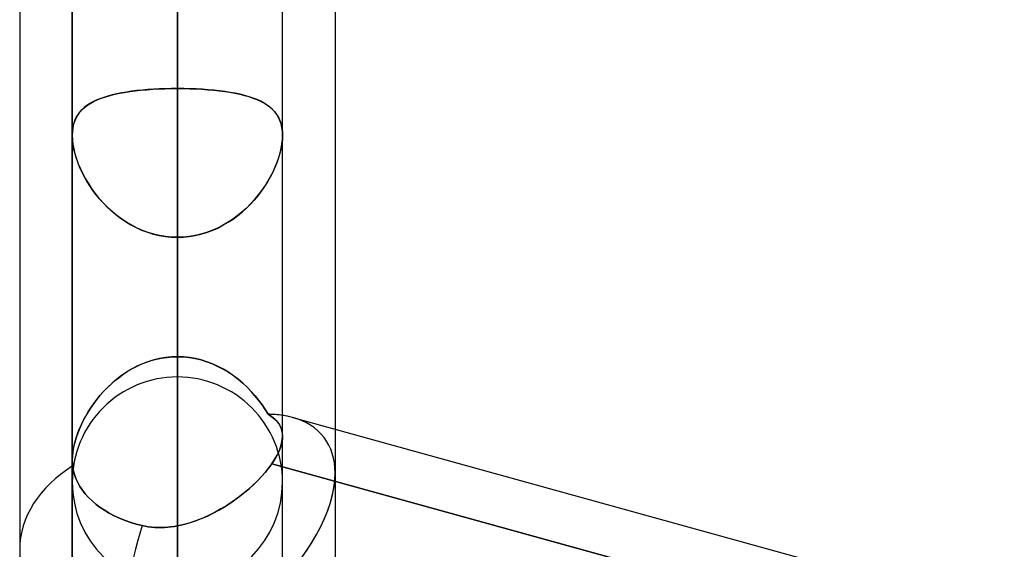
# Model space of a CAD drawing. Header units: millimetres. Extents: x -132 to 52, y -156 to 156.
# Tile 5 of 79: x -64 to -59.32, y -69.12 to -66.6. Entities that reach past the tile are written whole.
import ezdxf

# ---------------------------------------------------------------- set-up
doc = ezdxf.new("R2010")
doc.units = ezdxf.units.MM
doc.layers.add('MAIN-1', color=7, linetype='Continuous')

msp = doc.modelspace()

# ---------------------------------------------------------------- linework, layer by layer
at = {"layer": 'MAIN-1'}
for p, q in [((-63.25, 0), (-63.25, -68.2038)), ((-63.25, 0), (-63.25, -69.0087)), ((-63.75, 0), (-63.75, -68.6965)), ((-63.75, 0), (-63.75, -68.6965)), ((-63.25, -69.0087), (-63.25, 0)), ((-63.25, -68.2038), (-63.25, 0)), ((-62.75, -68.5822), (-62.75, 0)), ((-62.75, -68.5822), (-62.75, 0)), ((-64, -36.0271), (-64, -69.1197)), ((-64, -36.0271), (-64, -69.1197)), ((-62.5, -36.3893), (-62.5, -68.5488)), ((-62.5, -36.3893), (-62.5, -68.7575)), ((-64, -39.2091), (-64, -72.3017)), ((-64, -39.2091), (-64, -69.1197)), ((-62.5, -39.5712), (-62.5, -68.7575)), ((-62.5, -39.5712), (-62.5, -71.9395)), ((-63.25, -50.3701), (-63.25, -68.3)), ((-63.75, -50.5947), (-63.75, -68.8)), ((-63.75, -68.8), (-63.75, -50.5947)), ((-62.75, -68.8), (-62.75, -50.5947)), ((-62.75, -68.8), (-62.75, -50.5947)), ((-63.25, -69.3), (-63.25, -51.0779)), ((-63.25, -55.8903), (-63.25, -76.1)), ((-63.75, -56.1142), (-63.75, -76.6)), ((-63.75, -76.6), (-63.75, -56.1142)), ((-62.75, -76.6), (-62.75, -56.1142)), ((-62.75, -76.6), (-62.75, -56.1142)), ((-63.25, -77.1), (-63.25, -56.598)), ((-63.25, -61.4096), (-63.25, -83.9)), ((-63.75, -61.633), (-63.75, -84.4)), ((-63.75, -84.4), (-63.75, -61.633)), ((-62.75, -84.4), (-62.75, -61.633)), ((-62.75, -84.4), (-62.75, -61.633)), ((-63.25, -84.9), (-63.25, -62.1172)), ((-63.25, -62.1172), (-63.25, -66.9283)), ((-63.25, -66.9283), (-63.25, -62.1172)), ((-63.25, -68.2038), (-63.25, -63.3931)), ((-63.25, -63.3931), (-63.25, -68.2038)), ((-63.25, -64.4796), (-63.25, -69.2885)), ((-63.25, -69.2885), (-63.25, -64.4796)), ((-63.25, -71.4098), (-63.25, -66.6009)), ((-63.25, -66.6009), (-63.25, -71.4098)), ((-63.5807, -66.9641), (-63.6002, -66.9702)), ((-63.591, -66.9672), (-63.5701, -66.9612)), ((-63.5602, -66.9586), (-63.5807, -66.9641)), ((-63.5701, -66.9612), (-63.5482, -66.9558)), ((-63.5385, -66.9536), (-63.5602, -66.9586)), ((-63.5482, -66.9558), (-63.5252, -66.9509)), ((-63.5159, -66.9491), (-63.5385, -66.9536)), ((-63.5252, -66.9509), (-63.5011, -66.9465)), ((-63.4923, -66.9451), (-63.5159, -66.9491)), ((-63.5011, -66.9465), (-63.4761, -66.9426)), ((-63.4679, -66.9415), (-63.4923, -66.9451)), ((-63.4761, -66.9426), (-63.4501, -66.9393)), ((-63.4427, -66.9384), (-63.4679, -66.9415)), ((-63.4501, -66.9393), (-63.4233, -66.9363)), ((-63.4166, -66.9357), (-63.4427, -66.9384)), ((-63.4233, -66.9363), (-63.3956, -66.9339)), ((-63.3899, -66.9334), (-63.4166, -66.9357)), ((-63.3956, -66.9339), (-63.3674, -66.9319)), ((-63.3626, -66.9316), (-63.3899, -66.9334)), ((-63.3674, -66.9319), (-63.3386, -66.9303)), ((-63.3349, -66.9301), (-63.3626, -66.9316)), ((-63.3386, -66.9303), (-63.3095, -66.9292)), ((-63.3069, -66.9291), (-63.3349, -66.9301)), ((-63.3095, -66.9292), (-63.2799, -66.9285)), ((-63.2786, -66.9285), (-63.3069, -66.9291)), ((-63.2799, -66.9285), (-63.25, -66.9283)), ((-63.25, -66.9283), (-63.2786, -66.9285)), ((-63.25, -66.9283), (-63.25, -91.7)), ((-63.2201, -66.9285), (-63.25, -66.9283)), ((-63.25, -66.9283), (-63.2204, -66.9285)), ((-63.2204, -66.9285), (-63.1911, -66.9292)), ((-63.1905, -66.9292), (-63.2201, -66.9285)), ((-63.1911, -66.9292), (-63.1621, -66.9303)), ((-63.1614, -66.9303), (-63.1905, -66.9292)), ((-63.1621, -66.9303), (-63.1335, -66.9318)), ((-63.1326, -66.9319), (-63.1614, -66.9303)), ((-63.1335, -66.9318), (-63.1053, -66.9338)), ((-63.1044, -66.9339), (-63.1326, -66.9319)), ((-63.1053, -66.9338), (-63.0777, -66.9362)), ((-63.0767, -66.9363), (-63.1044, -66.9339)), ((-63.0777, -66.9362), (-63.0509, -66.9391)), ((-63.0499, -66.9393), (-63.0767, -66.9363)), ((-63.0509, -66.9391), (-63.025, -66.9425)), ((-63.0239, -66.9426), (-63.0499, -66.9393)), ((-63.025, -66.9425), (-63, -66.9463)), ((-62.9989, -66.9465), (-63.0239, -66.9426)), ((-63, -66.9463), (-62.976, -66.9507)), ((-62.9748, -66.9509), (-62.9989, -66.9465)), ((-62.976, -66.9507), (-62.9529, -66.9555)), ((-62.9518, -66.9558), (-62.9748, -66.9509)), ((-62.9529, -66.9555), (-62.9309, -66.9609)), ((-62.9299, -66.9612), (-62.9518, -66.9558)), ((-62.9309, -66.9609), (-62.9101, -66.9669)), ((-62.909, -66.9672), (-62.9299, -66.9612)), ((-63.6805, -67.0092), (-63.6931, -67.019)), ((-63.6902, -67.0166), (-63.6769, -67.0066)), ((-63.6668, -67.0001), (-63.6805, -67.0092)), ((-63.6769, -67.0066), (-63.6622, -66.9973)), ((-63.6519, -66.9917), (-63.6668, -67.0001)), ((-63.6622, -66.9973), (-63.6463, -66.9888)), ((-63.6358, -66.9839), (-63.6519, -66.9917)), ((-63.6463, -66.9888), (-63.6291, -66.981)), ((-63.6186, -66.9768), (-63.6358, -66.9839)), ((-63.6291, -66.981), (-63.6106, -66.9738)), ((-63.6002, -66.9702), (-63.6186, -66.9768)), ((-63.6106, -66.9738), (-63.591, -66.9672)), ((-62.9101, -66.9669), (-62.8904, -66.9734)), ((-62.8894, -66.9738), (-62.909, -66.9672)), ((-62.8904, -66.9734), (-62.872, -66.9805)), ((-62.8709, -66.981), (-62.8894, -66.9738)), ((-62.872, -66.9805), (-62.8548, -66.9883)), ((-62.8537, -66.9888), (-62.8709, -66.981)), ((-62.8548, -66.9883), (-62.8389, -66.9967)), ((-62.8378, -66.9973), (-62.8537, -66.9888)), ((-62.8389, -66.9967), (-62.8242, -67.0058)), ((-62.8231, -67.0066), (-62.8378, -66.9973)), ((-62.8242, -67.0058), (-62.8108, -67.0157)), ((-62.8098, -67.0166), (-62.8231, -67.0066)), ((-63.7239, -67.0538), (-63.7317, -67.0673)), ((-63.7308, -67.0656), (-63.7226, -67.0518)), ((-63.7148, -67.0412), (-63.7239, -67.0538)), ((-63.7226, -67.0518), (-63.7131, -67.0391)), ((-63.7045, -67.0296), (-63.7148, -67.0412)), ((-63.7131, -67.0391), (-63.7023, -67.0274)), ((-63.6931, -67.019), (-63.7045, -67.0296)), ((-63.7023, -67.0274), (-63.6902, -67.0166)), ((-62.8108, -67.0157), (-62.7986, -67.0265)), ((-62.7977, -67.0274), (-62.8098, -67.0166)), ((-62.7986, -67.0265), (-62.7876, -67.0382)), ((-62.7869, -67.0391), (-62.7977, -67.0274)), ((-62.7876, -67.0382), (-62.7779, -67.051)), ((-62.7774, -67.0518), (-62.7869, -67.0391)), ((-62.7779, -67.051), (-62.7696, -67.0648)), ((-62.7692, -67.0656), (-62.7774, -67.0518)), ((-63.7434, -67.0978), (-63.7471, -67.1147)), ((-63.7469, -67.1138), (-63.743, -67.0966)), ((-63.7382, -67.082), (-63.7434, -67.0978)), ((-63.743, -67.0966), (-63.7376, -67.0805)), ((-63.7317, -67.0673), (-63.7382, -67.082)), ((-63.7376, -67.0805), (-63.7308, -67.0656)), ((-62.7696, -67.0648), (-62.7626, -67.0798)), ((-62.7624, -67.0805), (-62.7692, -67.0656)), ((-62.7626, -67.0798), (-62.7571, -67.0961)), ((-62.757, -67.0966), (-62.7624, -67.0805)), ((-62.7571, -67.0961), (-62.7532, -67.1135)), ((-62.7531, -67.1138), (-62.757, -67.0966)), ((-63.75, -67.1513), (-63.7492, -67.1321)), ((-63.7493, -67.1325), (-63.75, -67.1513)), ((-63.7493, -67.1708), (-63.75, -67.1513)), ((-63.75, -67.1513), (-63.7492, -67.1718)), ((-63.75, -67.1513), (-63.75, -92.2)), ((-63.75, -67.1513), (-63.75, -68.6964)), ((-63.7471, -67.1147), (-63.7493, -67.1325)), ((-63.7492, -67.1321), (-63.7469, -67.1138)), ((-62.7532, -67.1135), (-62.7508, -67.1319)), ((-62.7508, -67.1321), (-62.7531, -67.1138)), ((-62.7508, -67.1319), (-62.75, -67.1513)), ((-62.75, -67.1513), (-62.7508, -67.1321)), ((-62.7507, -67.1708), (-62.75, -67.1513)), ((-62.75, -67.1513), (-62.7507, -67.1711)), ((-62.75, -92.2), (-62.75, -67.1513)), ((-62.75, -68.5822), (-62.75, -67.1513)), ((-63.7471, -67.1911), (-63.7493, -67.1708)), ((-63.7492, -67.1718), (-63.7468, -67.1934)), ((-63.7434, -67.2124), (-63.7471, -67.1911)), ((-63.7468, -67.1934), (-63.7427, -67.2158)), ((-62.753, -67.1918), (-62.7568, -67.2135)), ((-62.7566, -67.2124), (-62.7529, -67.1911)), ((-62.7507, -67.1711), (-62.753, -67.1918)), ((-62.7529, -67.1911), (-62.7507, -67.1708)), ((-63.7384, -67.2342), (-63.7434, -67.2124)), ((-63.7427, -67.2158), (-63.7371, -67.2388)), ((-63.7319, -67.2563), (-63.7384, -67.2342)), ((-63.7371, -67.2388), (-63.73, -67.2622)), ((-62.762, -67.2356), (-62.7687, -67.2581)), ((-62.7681, -67.2563), (-62.7616, -67.2342)), ((-62.7568, -67.2135), (-62.762, -67.2356)), ((-62.7616, -67.2342), (-62.7566, -67.2124)), ((-63.7241, -67.2787), (-63.7319, -67.2563)), ((-63.73, -67.2622), (-63.7214, -67.2858)), ((-63.7151, -67.3012), (-63.7241, -67.2787)), ((-63.7214, -67.2858), (-63.7114, -67.3096)), ((-62.7767, -67.2809), (-62.786, -67.3038)), ((-62.7849, -67.3012), (-62.7759, -67.2787)), ((-62.7687, -67.2581), (-62.7767, -67.2809)), ((-62.7759, -67.2787), (-62.7681, -67.2563)), ((-63.7049, -67.3237), (-63.7151, -67.3012)), ((-63.7114, -67.3096), (-63.7001, -67.3334)), ((-63.6934, -67.3461), (-63.7049, -67.3237)), ((-63.7001, -67.3334), (-63.6874, -67.357)), ((-62.7967, -67.3268), (-62.8085, -67.3497)), ((-62.8066, -67.3461), (-62.7951, -67.3237)), ((-62.786, -67.3038), (-62.7967, -67.3268)), ((-62.7951, -67.3237), (-62.7849, -67.3012)), ((-63.6808, -67.3684), (-63.6934, -67.3461)), ((-63.6874, -67.357), (-63.6735, -67.3804)), ((-63.667, -67.3906), (-63.6808, -67.3684)), ((-63.6735, -67.3804), (-63.6583, -67.4035)), ((-62.8216, -67.3724), (-62.8358, -67.3948)), ((-62.833, -67.3906), (-62.8192, -67.3684)), ((-62.8085, -67.3497), (-62.8216, -67.3724)), ((-62.8192, -67.3684), (-62.8066, -67.3461)), ((-63.652, -67.4125), (-63.667, -67.3906)), ((-63.6583, -67.4035), (-63.6419, -67.426)), ((-63.6357, -67.434), (-63.652, -67.4125)), ((-63.6419, -67.426), (-63.6244, -67.448)), ((-62.8512, -67.4168), (-62.8676, -67.4382)), ((-62.8643, -67.434), (-62.848, -67.4125)), ((-62.8358, -67.3948), (-62.8512, -67.4168)), ((-62.848, -67.4125), (-62.833, -67.3906)), ((-63.6184, -67.455), (-63.6357, -67.434)), ((-63.6244, -67.448), (-63.6057, -67.4692)), ((-63.5998, -67.4755), (-63.6184, -67.455)), ((-63.6057, -67.4692), (-63.586, -67.4896)), ((-63.5802, -67.4953), (-63.5998, -67.4755)), ((-62.9037, -67.4792), (-62.9232, -67.4985)), ((-62.9198, -67.4953), (-62.9002, -67.4755)), ((-62.8852, -67.4591), (-62.9037, -67.4792)), ((-62.9002, -67.4755), (-62.8816, -67.455)), ((-62.8676, -67.4382), (-62.8852, -67.4591)), ((-62.8816, -67.455), (-62.8643, -67.434)), ((-63.586, -67.4896), (-63.5652, -67.5091)), ((-63.5594, -67.5142), (-63.5802, -67.4953)), ((-63.5652, -67.5091), (-63.5433, -67.5276)), ((-63.5376, -67.5321), (-63.5594, -67.5142)), ((-62.9438, -67.5169), (-62.9652, -67.5344)), ((-62.9624, -67.5321), (-62.9406, -67.5142)), ((-62.9232, -67.4985), (-62.9438, -67.5169)), ((-62.9406, -67.5142), (-62.9198, -67.4953)), ((-63.5433, -67.5276), (-63.5205, -67.545)), ((-63.5149, -67.5489), (-63.5376, -67.5321)), ((-63.5205, -67.545), (-63.4967, -67.5612)), ((-63.4914, -67.5645), (-63.5149, -67.5489)), ((-63.4967, -67.5612), (-63.4719, -67.576)), ((-63.4669, -67.5788), (-63.4914, -67.5645)), ((-63.0109, -67.5659), (-63.035, -67.5799)), ((-63.0331, -67.5788), (-63.0086, -67.5645)), ((-62.9876, -67.5507), (-63.0109, -67.5659)), ((-63.0086, -67.5645), (-62.9851, -67.5489)), ((-62.9652, -67.5344), (-62.9876, -67.5507)), ((-62.9851, -67.5489), (-62.9624, -67.5321)), ((-63.4719, -67.576), (-63.4463, -67.5895)), ((-63.4417, -67.5917), (-63.4669, -67.5788)), ((-63.4463, -67.5895), (-63.4199, -67.6014)), ((-63.4157, -67.6031), (-63.4417, -67.5917)), ((-63.4199, -67.6014), (-63.3928, -67.6117)), ((-63.389, -67.613), (-63.4157, -67.6031)), ((-63.3928, -67.6117), (-63.365, -67.6202)), ((-63.3619, -67.6211), (-63.389, -67.613)), ((-63.1119, -67.6133), (-63.1388, -67.6213)), ((-63.1381, -67.6211), (-63.111, -67.613)), ((-63.0856, -67.6037), (-63.1119, -67.6133)), ((-63.111, -67.613), (-63.0843, -67.6031)), ((-63.06, -67.5925), (-63.0856, -67.6037)), ((-63.0843, -67.6031), (-63.0583, -67.5917)), ((-63.035, -67.5799), (-63.06, -67.5925)), ((-63.0583, -67.5917), (-63.0331, -67.5788)), ((-63.365, -67.6202), (-63.3367, -67.627)), ((-63.3344, -67.6274), (-63.3619, -67.6211)), ((-63.3367, -67.627), (-63.308, -67.6319)), ((-63.3065, -67.6321), (-63.3344, -67.6274)), ((-63.308, -67.6319), (-63.2791, -67.6348)), ((-63.2784, -67.6348), (-63.3065, -67.6321)), ((-63.2791, -67.6348), (-63.25, -67.6358)), ((-63.25, -67.6358), (-63.2784, -67.6348)), ((-63.25, -67.6358), (-63.2216, -67.6348)), ((-63.2219, -67.6349), (-63.25, -67.6358)), ((-63.25, -92.7), (-63.25, -67.6358)), ((-63.25, -67.6358), (-63.25, -72.4465)), ((-63.25, -72.4465), (-63.25, -67.6358)), ((-63.1939, -67.6321), (-63.2219, -67.6349)), ((-63.2216, -67.6348), (-63.1935, -67.6321)), ((-63.1662, -67.6276), (-63.1939, -67.6321)), ((-63.1935, -67.6321), (-63.1656, -67.6274)), ((-63.1388, -67.6213), (-63.1662, -67.6276)), ((-63.1656, -67.6274), (-63.1381, -67.6211)), ((-63.3897, -68.2275), (-63.4165, -68.2376)), ((-63.398, -68.2304), (-63.3742, -68.2224)), ((-63.3624, -68.2191), (-63.3897, -68.2275)), ((-63.3742, -68.2224), (-63.3499, -68.2158)), ((-63.3348, -68.2124), (-63.3624, -68.2191)), ((-63.3499, -68.2158), (-63.3254, -68.2106)), ((-63.3068, -68.2077), (-63.3348, -68.2124)), ((-63.3254, -68.2106), (-63.3005, -68.2069)), ((-63.2785, -68.2048), (-63.3068, -68.2077)), ((-63.3005, -68.2069), (-63.2754, -68.2046)), ((-63.25, -68.2038), (-63.2785, -68.2048)), ((-63.2754, -68.2046), (-63.25, -68.2038)), ((-63.25, -68.2038), (-63.2214, -68.2048)), ((-63.2212, -68.2048), (-63.25, -68.2038)), ((-63.2214, -68.2048), (-63.193, -68.2077)), ((-63.1927, -68.2077), (-63.2212, -68.2048)), ((-63.193, -68.2077), (-63.1649, -68.2125)), ((-63.1646, -68.2126), (-63.1927, -68.2077)), ((-63.1649, -68.2125), (-63.1372, -68.2191)), ((-63.1368, -68.2193), (-63.1646, -68.2126)), ((-63.1372, -68.2191), (-63.1099, -68.2276)), ((-63.1095, -68.2277), (-63.1368, -68.2193)), ((-63.1099, -68.2276), (-63.0831, -68.2378)), ((-63.0828, -68.2379), (-63.1095, -68.2277)), ((-63.5091, -68.2886), (-63.4882, -68.2748)), ((-63.4677, -68.2626), (-63.4921, -68.2773)), ((-63.4882, -68.2748), (-63.4666, -68.262)), ((-63.4425, -68.2494), (-63.4677, -68.2626)), ((-63.4666, -68.262), (-63.4444, -68.2503)), ((-63.4444, -68.2503), (-63.4215, -68.2397)), ((-63.4165, -68.2376), (-63.4425, -68.2494)), ((-63.4215, -68.2397), (-63.398, -68.2304)), ((-63.0831, -68.2378), (-63.057, -68.2496)), ((-63.0567, -68.2498), (-63.0828, -68.2379)), ((-63.057, -68.2496), (-63.0317, -68.263)), ((-63.0314, -68.2631), (-63.0567, -68.2498)), ((-63.0317, -68.263), (-63.0072, -68.2777)), ((-63.007, -68.2779), (-63.0314, -68.2631)), ((-63.5673, -68.3355), (-63.5487, -68.319)), ((-63.5382, -68.3104), (-63.5599, -68.3288)), ((-63.5487, -68.319), (-63.5292, -68.3034)), ((-63.5156, -68.2933), (-63.5382, -68.3104)), ((-63.5292, -68.3034), (-63.5091, -68.2886)), ((-63.4921, -68.2773), (-63.5156, -68.2933)), ((-63.0072, -68.2777), (-62.9837, -68.2938)), ((-62.9835, -68.2939), (-63.007, -68.2779)), ((-62.9837, -68.2938), (-62.961, -68.311)), ((-62.961, -68.3111), (-62.9835, -68.2939)), ((-62.961, -68.311), (-62.9393, -68.3294)), ((-62.9394, -68.3294), (-62.961, -68.3111)), ((-63.6, -68.368), (-63.6184, -68.3888)), ((-63.6023, -68.3705), (-63.5852, -68.3527)), ((-63.5805, -68.348), (-63.6, -68.368)), ((-63.5852, -68.3527), (-63.5673, -68.3355)), ((-63.5599, -68.3288), (-63.5805, -68.348)), ((-62.9188, -68.3487), (-62.9394, -68.3294)), ((-62.9393, -68.3294), (-62.9187, -68.3488)), ((-62.8993, -68.3688), (-62.9188, -68.3487)), ((-62.9187, -68.3488), (-62.8992, -68.3689)), ((-62.8809, -68.3896), (-62.8993, -68.3688)), ((-62.8992, -68.3689), (-62.8808, -68.3897)), ((-63.6356, -68.4101), (-63.6517, -68.4318)), ((-63.6481, -68.4268), (-63.6337, -68.4076)), ((-63.6184, -68.3888), (-63.6356, -68.4101)), ((-63.6337, -68.4076), (-63.6184, -68.3888)), ((-63.6184, -68.3888), (-63.6023, -68.3705)), ((-62.8636, -68.411), (-62.8809, -68.3896)), ((-62.8808, -68.3897), (-62.8636, -68.4111)), ((-62.8475, -68.4329), (-62.8636, -68.411)), ((-62.8636, -68.4111), (-62.8475, -68.433)), ((-63.6666, -68.4539), (-63.6803, -68.4762)), ((-63.6741, -68.4659), (-63.6616, -68.4462)), ((-63.6517, -68.4318), (-63.6666, -68.4539)), ((-63.6616, -68.4462), (-63.6481, -68.4268)), ((-62.8326, -68.4551), (-62.8475, -68.4329)), ((-62.8475, -68.433), (-62.8326, -68.4551)), ((-62.8326, -68.4551), (-62.8189, -68.4775)), ((-62.8189, -68.4775), (-62.8326, -68.4551)), ((-63.7062, -68.5254), (-63.6965, -68.5055)), ((-63.6929, -68.4987), (-63.7043, -68.5214)), ((-63.6965, -68.5055), (-63.6858, -68.4857)), ((-63.6803, -68.4762), (-63.6929, -68.4987)), ((-63.6858, -68.4857), (-63.6741, -68.4659)), ((-62.8189, -68.4775), (-62.8049, -68.4865)), ((-62.8065, -68.4854), (-62.8189, -68.4775)), ((-62.7952, -68.4937), (-62.8065, -68.4854)), ((-62.8049, -68.4865), (-62.7925, -68.496)), ((-62.7851, -68.5025), (-62.7952, -68.4937)), ((-62.7925, -68.496), (-62.7815, -68.5061)), ((-62.7761, -68.5119), (-62.7851, -68.5025)), ((-62.7815, -68.5061), (-62.7721, -68.5168)), ((-62.7012, -68.4932), (-50.95, -71.739)), ((-62.7012, -68.4932), (-37.5466, -75.4412)), ((-63.7146, -68.5443), (-63.7237, -68.5671)), ((-63.723, -68.5652), (-63.7151, -68.5453)), ((-63.7151, -68.5453), (-63.7062, -68.5254)), ((-63.7043, -68.5214), (-63.7146, -68.5443)), ((-62.7683, -68.522), (-62.7761, -68.5119)), ((-62.7721, -68.5168), (-62.7643, -68.5283)), ((-62.7618, -68.5326), (-62.7683, -68.522)), ((-62.7643, -68.5283), (-62.7581, -68.5405)), ((-62.7567, -68.544), (-62.7618, -68.5326)), ((-62.7581, -68.5405), (-62.7537, -68.5536)), ((-62.753, -68.5559), (-62.7567, -68.544)), ((-62.7537, -68.5536), (-62.7509, -68.5674)), ((-62.7508, -68.5686), (-62.753, -68.5559)), ((-62.5, -68.5488), (-62.5, -68.7575)), ((-63.7316, -68.5898), (-63.7381, -68.6122)), ((-63.736, -68.6046), (-63.73, -68.585)), ((-63.7237, -68.5671), (-63.7316, -68.5898)), ((-63.73, -68.585), (-63.723, -68.5652)), ((-62.7541, -68.6156), (-62.751, -68.5983)), ((-62.7508, -68.5963), (-62.7531, -68.6113)), ((-62.751, -68.5983), (-62.75, -68.5819)), ((-62.7509, -68.5674), (-62.75, -68.5821)), ((-62.75, -68.5819), (-62.7508, -68.5686)), ((-62.75, -68.5821), (-62.7508, -68.5963)), ((-62.75, -69.624), (-62.75, -68.5822)), ((-63.7477, -68.6613), (-63.7449, -68.6429)), ((-63.7433, -68.6343), (-63.747, -68.6557)), ((-63.7449, -68.6429), (-63.741, -68.6239)), ((-63.7381, -68.6122), (-63.7433, -68.6343)), ((-63.741, -68.6239), (-63.736, -68.6046)), ((-62.7627, -68.6431), (-62.7699, -68.66)), ((-62.7666, -68.6527), (-62.7593, -68.6338)), ((-62.7571, -68.6269), (-62.7627, -68.6431)), ((-62.7593, -68.6338), (-62.7541, -68.6156)), ((-62.7531, -68.6113), (-62.7571, -68.6269)), ((-63.7492, -68.6763), (-63.75, -68.696)), ((-63.75, -68.6961), (-63.7494, -68.6791)), ((-63.75, -68.696), (-63.75, -68.7007)), ((-63.75, -68.7008), (-63.75, -68.6961)), ((-63.75, -68.6964), (-63.75, -69.5048)), ((-63.7494, -68.6791), (-63.7477, -68.6613)), ((-63.747, -68.6557), (-63.7492, -68.6763)), ((-62.8011, -68.7133), (-62.7875, -68.6925)), ((-62.7892, -68.6953), (-62.8011, -68.7133)), ((-62.7788, -68.6775), (-62.7892, -68.6953)), ((-62.7875, -68.6925), (-62.776, -68.6723)), ((-62.7699, -68.66), (-62.7788, -68.6775)), ((-62.776, -68.6723), (-62.7666, -68.6527)), ((-63.75, -68.7007), (-63.7498, -68.7054)), ((-63.7499, -68.7055), (-63.75, -68.7008)), ((-63.7496, -68.71), (-63.7499, -68.7055)), ((-63.7498, -68.7054), (-63.7496, -68.71)), ((-63.7496, -68.71), (-63.7493, -68.7145)), ((-63.7493, -68.7146), (-63.7496, -68.71)), ((-63.7493, -68.7145), (-63.7489, -68.719)), ((-63.7489, -68.719), (-63.7493, -68.7146)), ((-63.7489, -68.719), (-63.7484, -68.7234)), ((-63.7484, -68.7234), (-63.7489, -68.719)), ((-63.7484, -68.7234), (-63.7451, -68.7434)), ((-63.7451, -68.7434), (-63.7484, -68.7234)), ((-63.7451, -68.7434), (-63.7398, -68.7634)), ((-63.7398, -68.7634), (-63.7451, -68.7434)), ((-62.816, -68.7337), (-62.8327, -68.7543)), ((-62.8309, -68.7522), (-62.8153, -68.7327)), ((-62.8011, -68.7134), (-62.816, -68.7337)), ((-62.8153, -68.7327), (-62.8011, -68.7133)), ((-50.95, -71.9868), (-62.8011, -68.7133)), ((-62.8011, -68.7133), (-50.9288, -71.9926)), ((-63.7398, -68.7634), (-63.7326, -68.7832)), ((-63.7326, -68.7832), (-63.7398, -68.7634)), ((-63.7326, -68.7832), (-63.7238, -68.8023)), ((-63.7238, -68.8023), (-63.7326, -68.7832)), ((-62.8511, -68.7751), (-62.8709, -68.7958)), ((-62.8665, -68.7913), (-62.848, -68.7718)), ((-62.8327, -68.7543), (-62.8511, -68.7751)), ((-62.848, -68.7718), (-62.8309, -68.7522)), ((-62.5, -68.7575), (-62.5, -70.1049)), ((-63.7238, -68.8023), (-63.7136, -68.8204)), ((-63.7136, -68.8204), (-63.7238, -68.8023)), ((-63.7136, -68.8204), (-63.702, -68.8378)), ((-63.702, -68.8378), (-63.7136, -68.8204)), ((-62.9146, -68.8362), (-62.9382, -68.8559)), ((-62.9294, -68.8487), (-62.9073, -68.8299)), ((-62.8921, -68.8162), (-62.9146, -68.8362)), ((-62.9073, -68.8299), (-62.8863, -68.8107)), ((-62.8709, -68.7958), (-62.8921, -68.8162)), ((-62.8863, -68.8107), (-62.8665, -68.7913)), ((-63.702, -68.8378), (-63.6882, -68.8555)), ((-63.6882, -68.8555), (-63.702, -68.8378)), ((-63.6882, -68.8555), (-63.6726, -68.8729)), ((-63.6726, -68.8729), (-63.6882, -68.8555)), ((-63.6726, -68.8729), (-63.6552, -68.8898)), ((-63.6552, -68.8898), (-63.6726, -68.8729)), ((-62.963, -68.8749), (-62.9887, -68.8934)), ((-62.9764, -68.8848), (-62.9525, -68.867)), ((-62.9382, -68.8559), (-62.963, -68.8749)), ((-62.9525, -68.867), (-62.9294, -68.8487)), ((-63.6552, -68.8898), (-63.6364, -68.9058)), ((-63.6364, -68.9058), (-63.6552, -68.8898)), ((-63.6364, -68.9058), (-63.6167, -68.9206)), ((-63.6167, -68.9206), (-63.6364, -68.9058)), ((-63.6167, -68.9206), (-63.5964, -68.9342)), ((-63.5964, -68.9342), (-63.6167, -68.9206)), ((-63.0427, -68.9277), (-63.0707, -68.9434)), ((-63.0528, -68.9335), (-63.0266, -68.9181)), ((-63.0153, -68.911), (-63.0427, -68.9277)), ((-63.0266, -68.9181), (-63.0011, -68.9018)), ((-62.9887, -68.8934), (-63.0153, -68.911)), ((-63.0011, -68.9018), (-62.9764, -68.8848)), ((-63.5964, -68.9342), (-63.5744, -68.9473)), ((-63.5744, -68.9473), (-63.5964, -68.9342)), ((-63.5744, -68.9473), (-63.5506, -68.9598)), ((-63.5506, -68.9598), (-63.5744, -68.9473)), ((-63.5506, -68.9598), (-63.5253, -68.9716)), ((-63.5253, -68.9716), (-63.5506, -68.9598)), ((-63.5253, -68.9716), (-63.4989, -68.9822)), ((-63.4989, -68.9822), (-63.5253, -68.9716)), ((-63.1631, -68.9847), (-63.1348, -68.9737)), ((-63.1286, -68.9711), (-63.1584, -68.983)), ((-63.1348, -68.9737), (-63.1069, -68.9615)), ((-63.0994, -68.9579), (-63.1286, -68.9711)), ((-63.1069, -68.9615), (-63.0796, -68.948)), ((-63.0707, -68.9434), (-63.0994, -68.9579)), ((-63.0796, -68.948), (-63.0528, -68.9335)), ((-63.4989, -68.9822), (-63.472, -68.9916)), ((-63.472, -68.9916), (-63.4989, -68.9822)), ((-63.472, -68.9916), (-63.4453, -68.9997)), ((-63.4453, -68.9997), (-63.472, -68.9916)), ((-63.4453, -68.9997), (-63.4182, -69.0067)), ((-63.4182, -69.0067), (-63.4453, -68.9997)), ((-63.4182, -69.0067), (-63.4034, -69.0098)), ((-63.4033, -69.0098), (-63.4182, -69.0067)), ((-63.4034, -69.0098), (-63.3882, -69.0124)), ((-63.3882, -69.0124), (-63.4033, -69.0098)), ((-63.3882, -69.0124), (-63.373, -69.0143)), ((-63.3731, -69.0143), (-63.3882, -69.0124)), ((-63.3578, -69.0156), (-63.3731, -69.0143)), ((-63.373, -69.0143), (-63.3576, -69.0157)), ((-63.3425, -69.0164), (-63.3578, -69.0156)), ((-63.3576, -69.0157), (-63.3423, -69.0164)), ((-63.3271, -69.0165), (-63.3425, -69.0164)), ((-63.3423, -69.0164), (-63.3269, -69.0165)), ((-63.3116, -69.016), (-63.3271, -69.0165)), ((-63.3269, -69.0165), (-63.3115, -69.016)), ((-63.2962, -69.015), (-63.3116, -69.016)), ((-63.3115, -69.016), (-63.2961, -69.015)), ((-63.2808, -69.0134), (-63.2962, -69.015)), ((-63.2961, -69.015), (-63.2807, -69.0134)), ((-63.2654, -69.0113), (-63.2808, -69.0134)), ((-63.2807, -69.0134), (-63.2653, -69.0113)), ((-63.25, -69.0087), (-63.2654, -69.0113)), ((-63.2653, -69.0113), (-63.25, -69.0087)), ((-63.2191, -69.0019), (-63.25, -69.0087)), ((-63.25, -69.0087), (-63.2208, -69.0023)), ((-63.2208, -69.0023), (-63.1918, -68.9943)), ((-63.1885, -68.9933), (-63.2191, -69.0019)), ((-63.1918, -68.9943), (-63.1631, -68.9847)), ((-63.1584, -68.983), (-63.1885, -68.9933)), ((-64, -69.1197), (-64, -72.3017))]:
    msp.add_line(p, q, dxfattribs=at)
for start, end in [(90, 180.0003), (359.9997, 90), (180.0003, 270), (270, 359.9997)]:
    msp.add_arc((-63.25, -68.8), 0.5, start, end, dxfattribs=at)
for major_axis, ratio, start_param, end_param in [((0.6979, 0.5313), 0.517035, 0.466106, 0.58349), ((0.6979, 0.5313), 0.517035, 0.379068, 0.58349), ((0.6979, 0.5313), 0.517035, 0.379068, 0.466106), ((0.6979, 0.5313), 0.517035, -0.374858, 0.379068), ((0.6979, 0.5313), 0.517035, -0.374858, 0.379068), ((-0.75, 0), 0.707107, -0.843858, 0), ((-0.75, 0), 0.707107, -0.843858, 0), ((0.6979, 0.5313), 0.517035, -1.353009, -0.374858), ((0.6979, 0.5313), 0.517035, -1.353009, -0.38476), ((0.6979, 0.5313), 0.517035, -0.38476, -0.374858), ((0.1997, 0.7229), 0.257281, 1.485165, 3.141587), ((0.1997, 0.7229), 0.257281, 1.485165, 3.141587), ((-0.75, 0), 0.707107, 0, 0.841434), ((-0.75, 0), 0.707107, 0, 0.841434)]:
    msp.add_ellipse((-63.25, -69.1197), major_axis=major_axis, ratio=ratio, start_param=start_param, end_param=end_param, dxfattribs=at)

doc.saveas('drawing.dxf')
